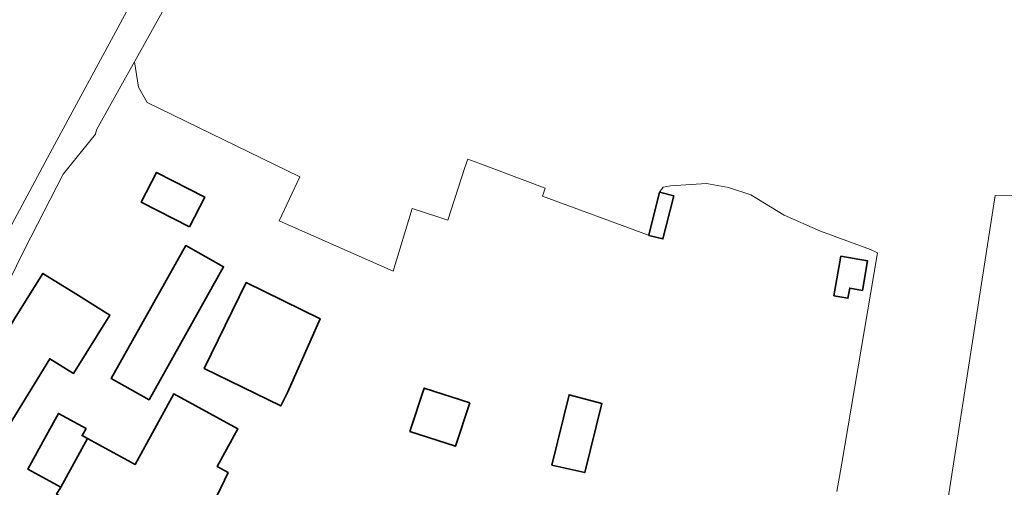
# Model space of a CAD drawing. Extents: x 184422 to 188298, y 343471 to 350189.
# Tile 169 of 256: x 186566 to 186693, y 346887 to 346947. Entities that reach past the tile are written whole.
import ezdxf

# ---------------------------------------------------------------- set-up
doc = ezdxf.new("R2010")
doc.units = 0
for name, color, linetype, lineweight in [('B-WA-GR-GRAS-GV', 252, 'Continuous', 13), ('B-WA-OG-TERREIN_ERF-GV', 252, 'Continuous', 18), ('B-WA-VH-VERHARDING_FUNDERING_ZAND-GV', 252, 'Continuous', 18), ('B-WE-OG-BEBOUWING-GV', 250, 'Continuous', 35)]:
    doc.layers.add(name, color=color, linetype=linetype, lineweight=lineweight)

msp = doc.modelspace()

# ---------------------------------------------------------------- linework, layer by layer
at = {"layer": 'B-WA-GR-GRAS-GV', "flags": 128}
for points in [[(186593.651, 346965.047), (186580.652, 346941.68), (186581.19, 346938.394), (186582.301, 346936.436), (186601.933, 346926.859), (186599.288, 346921.196), (186613.945, 346914.688), (186616.398, 346922.787), (186619.834, 346921.664), (186620.977, 346921.259), (186623.203, 346928.032), (186623.585, 346929.133), (186624.983, 346928.605), (186633.545, 346925.374), (186633.173, 346924.364), (186646.71, 346919.384), (186646.886, 346919.337), (186648.261, 346924.856), (186648.723, 346925.527), (186649.655, 346925.685), (186654.285, 346925.995), (186657.143, 346925.482), (186659.986, 346924.535), (186664.313, 346921.914), (186668.987, 346919.83), (186675.413, 346917.491), (186676.297, 346917.068), (186671.66, 346889.726), (186671.078, 346886.297)], [(186593.651, 346965.047), (186580.652, 346941.68), (186581.19, 346938.394), (186582.301, 346936.436), (186601.933, 346926.859), (186599.288, 346921.196), (186613.945, 346914.688), (186616.398, 346922.787), (186619.834, 346921.664), (186620.977, 346921.259), (186623.203, 346928.032), (186623.585, 346929.133), (186624.983, 346928.605), (186633.545, 346925.374), (186633.173, 346924.364), (186646.71, 346919.384), (186646.886, 346919.337), (186648.261, 346924.856), (186648.723, 346925.527), (186649.655, 346925.685), (186654.285, 346925.995), (186657.143, 346925.482), (186659.986, 346924.535), (186664.313, 346921.914), (186668.987, 346919.83), (186675.413, 346917.491), (186676.297, 346917.068), (186671.66, 346889.726), (186671.078, 346886.297)], [(186593.651, 346965.047), (186580.652, 346941.68), (186581.19, 346938.394), (186582.301, 346936.436), (186601.933, 346926.859), (186599.288, 346921.196), (186613.945, 346914.688), (186616.398, 346922.787), (186619.834, 346921.664), (186620.977, 346921.259), (186623.203, 346928.032), (186623.585, 346929.133), (186624.983, 346928.605), (186633.545, 346925.374), (186633.173, 346924.364), (186646.71, 346919.384), (186646.886, 346919.337), (186648.261, 346924.856), (186648.723, 346925.527), (186649.655, 346925.685), (186654.285, 346925.995), (186657.143, 346925.482), (186659.986, 346924.535), (186664.313, 346921.914), (186668.987, 346919.83), (186675.413, 346917.491), (186676.297, 346917.068), (186671.66, 346889.726), (186671.078, 346886.297)], [(186683.932, 346876.063), (186691.48, 346924.435), (186693.695, 346924.421)], [(186683.932, 346876.063), (186691.48, 346924.435), (186693.695, 346924.421)], [(186683.932, 346876.063), (186691.48, 346924.435), (186693.695, 346924.421)]]:
    msp.add_lwpolyline(points, dxfattribs=at)
at = {"layer": 'B-WA-OG-TERREIN_ERF-GV', "flags": 128}
for points in [[(186564.768, 346976.373), (186546.761, 346945.122), (186553.63, 346941.432), (186551.922, 346938.252), (186545.053, 346941.943), (186540.025, 346933.108), (186546.76, 346929.506), (186551.173, 346937.756), (186564.619, 346930.569), (186559.315, 346920.448), (186557.06, 346916.146), (186556.994, 346916.02), (186550.033, 346919.669), (186543.987, 346922.838), (186539.585, 346914.744), (186531.592, 346919.018), (186531.123, 346918.33), (186558.731, 346903.887), (186561.571, 346908.008), (186563.408, 346911.18), (186560.591, 346912.75), (186569.802, 346929.934), (186621.334, 347025.291)], [(186564.768, 346976.373), (186546.761, 346945.122), (186553.63, 346941.432), (186551.922, 346938.252), (186545.053, 346941.943), (186540.025, 346933.108), (186546.76, 346929.506), (186551.173, 346937.756), (186564.619, 346930.569), (186559.315, 346920.448), (186557.06, 346916.146), (186556.994, 346916.02), (186550.033, 346919.669), (186543.987, 346922.838), (186539.585, 346914.744), (186531.592, 346919.018), (186531.123, 346918.33), (186558.731, 346903.887), (186561.571, 346908.008), (186563.408, 346911.18), (186560.591, 346912.75), (186569.802, 346929.934), (186621.334, 347025.291)], [(186564.768, 346976.373), (186546.761, 346945.122), (186553.63, 346941.432), (186551.922, 346938.252), (186545.053, 346941.943), (186540.025, 346933.108), (186546.76, 346929.506), (186551.173, 346937.756), (186564.619, 346930.569), (186559.315, 346920.448), (186557.06, 346916.146), (186556.994, 346916.02), (186550.033, 346919.669), (186543.987, 346922.838), (186539.585, 346914.744), (186531.592, 346919.018), (186531.123, 346918.33), (186558.731, 346903.887), (186561.571, 346908.008), (186563.408, 346911.18), (186560.591, 346912.75), (186569.802, 346929.934), (186621.334, 347025.291)], [(186671.078, 346886.297), (186671.66, 346889.726), (186676.297, 346917.068), (186675.413, 346917.491), (186668.987, 346919.83), (186664.313, 346921.914), (186659.986, 346924.535), (186657.143, 346925.482), (186654.285, 346925.995), (186649.655, 346925.685), (186648.723, 346925.527), (186648.261, 346924.856), (186646.886, 346919.337), (186646.71, 346919.384), (186633.173, 346924.364), (186633.545, 346925.374), (186624.983, 346928.605), (186623.585, 346929.133), (186623.203, 346928.032), (186620.977, 346921.259), (186619.834, 346921.664), (186616.398, 346922.787), (186613.945, 346914.688), (186599.288, 346921.196), (186601.933, 346926.859), (186582.301, 346936.436), (186581.19, 346938.394), (186580.652, 346941.68), (186579.329, 346939.303), (186575.776, 346932.916), (186575.646, 346932.363), (186571.489, 346927.182), (186566.498, 346917.484), (186563.408, 346911.18)], [(186671.078, 346886.297), (186671.66, 346889.726), (186676.297, 346917.068), (186675.413, 346917.491), (186668.987, 346919.83), (186664.313, 346921.914), (186659.986, 346924.535), (186657.143, 346925.482), (186654.285, 346925.995), (186649.655, 346925.685), (186648.723, 346925.527), (186648.261, 346924.856), (186646.886, 346919.337), (186646.71, 346919.384), (186633.173, 346924.364), (186633.545, 346925.374), (186624.983, 346928.605), (186623.585, 346929.133), (186623.203, 346928.032), (186620.977, 346921.259), (186619.834, 346921.664), (186616.398, 346922.787), (186613.945, 346914.688), (186599.288, 346921.196), (186601.933, 346926.859), (186582.301, 346936.436), (186581.19, 346938.394), (186580.652, 346941.68), (186579.329, 346939.303), (186575.776, 346932.916), (186575.646, 346932.363), (186571.489, 346927.182), (186566.498, 346917.484), (186563.408, 346911.18)], [(186671.078, 346886.297), (186671.66, 346889.726), (186676.297, 346917.068), (186675.413, 346917.491), (186668.987, 346919.83), (186664.313, 346921.914), (186659.986, 346924.535), (186657.143, 346925.482), (186654.285, 346925.995), (186649.655, 346925.685), (186648.723, 346925.527), (186648.261, 346924.856), (186646.886, 346919.337), (186646.71, 346919.384), (186633.173, 346924.364), (186633.545, 346925.374), (186624.983, 346928.605), (186623.585, 346929.133), (186623.203, 346928.032), (186620.977, 346921.259), (186619.834, 346921.664), (186616.398, 346922.787), (186613.945, 346914.688), (186599.288, 346921.196), (186601.933, 346926.859), (186582.301, 346936.436), (186581.19, 346938.394), (186580.652, 346941.68), (186579.329, 346939.303), (186575.776, 346932.916), (186575.646, 346932.363), (186571.489, 346927.182), (186566.498, 346917.484), (186563.408, 346911.18)], [(186693.695, 346924.421), (186691.48, 346924.435), (186683.932, 346876.063), (186691.655, 346875.2), (186689.034, 346851.73), (186688.479, 346846.761), (186689.13, 346842.88), (186693.662, 346842.372)], [(186693.695, 346924.421), (186691.48, 346924.435), (186683.932, 346876.063), (186691.655, 346875.2), (186689.034, 346851.73), (186688.479, 346846.761), (186689.13, 346842.88), (186693.662, 346842.372)], [(186693.695, 346924.421), (186691.48, 346924.435), (186683.932, 346876.063), (186691.655, 346875.2), (186689.034, 346851.73), (186688.479, 346846.761), (186689.13, 346842.88), (186693.662, 346842.372)], [(186565.342, 346908.772), (186568.859, 346914.418), (186573.103, 346911.774), (186577.483, 346909.045), (186572.796, 346901.521), (186569.74, 346903.425), (186563.357, 346892.963)], [(186565.342, 346908.772), (186568.859, 346914.418), (186573.103, 346911.774), (186577.483, 346909.045), (186572.796, 346901.521), (186569.74, 346903.425), (186563.357, 346892.963)], [(186565.342, 346908.772), (186568.859, 346914.418), (186573.103, 346911.774), (186577.483, 346909.045), (186572.796, 346901.521), (186569.74, 346903.425), (186563.357, 346892.963)]]:
    msp.add_lwpolyline(points, dxfattribs=at)
for points in [[(186587.57, 346917.813), (186592.123, 346915.261), (186582.522, 346898.133), (186577.653, 346900.862), (186587.253, 346917.991)], [(186587.57, 346917.813), (186592.123, 346915.261), (186582.522, 346898.133), (186577.653, 346900.862), (186587.253, 346917.991)], [(186587.57, 346917.813), (186592.123, 346915.261), (186582.522, 346898.133), (186577.653, 346900.862), (186587.253, 346917.991)], [(186672.501, 346911.213), (186670.7, 346911.533), (186671.606, 346916.627), (186675.039, 346916.016), (186674.364, 346912.225), (186672.733, 346912.515)], [(186672.501, 346911.213), (186670.7, 346911.533), (186671.606, 346916.627), (186675.039, 346916.016), (186674.364, 346912.225), (186672.733, 346912.515)], [(186672.501, 346911.213), (186670.7, 346911.533), (186671.606, 346916.627), (186675.039, 346916.016), (186674.364, 346912.225), (186672.733, 346912.515)], [(186600.4, 346899.146), (186599.514, 346897.335), (186589.626, 346902.176), (186595.034, 346913.225), (186604.542, 346908.57)], [(186600.4, 346899.146), (186599.514, 346897.335), (186589.626, 346902.176), (186595.034, 346913.225), (186604.542, 346908.57)], [(186600.4, 346899.146), (186599.514, 346897.335), (186589.626, 346902.176), (186595.034, 346913.225), (186604.542, 346908.57)], [(186574.588, 346893.141), (186580.737, 346889.783), (186585.715, 346898.896), (186593.957, 346894.393), (186591.299, 346889.527), (186592.709, 346888.756), (186584.629, 346871.897), (186582.468, 346867.388), (186576.09, 346870.444), (186580.574, 346879.909), (186570.624, 346885.987), (186571.166, 346886.875), (186566.94, 346889.183), (186569.337, 346893.571), (186570.863, 346896.365), (186574.415, 346894.425), (186573.915, 346893.509)], [(186574.588, 346893.141), (186580.737, 346889.783), (186585.715, 346898.896), (186593.957, 346894.393), (186591.299, 346889.527), (186592.709, 346888.756), (186584.629, 346871.897), (186582.468, 346867.388), (186576.09, 346870.444), (186580.574, 346879.909), (186570.624, 346885.987), (186571.166, 346886.875), (186566.94, 346889.183), (186569.337, 346893.571), (186570.863, 346896.365), (186574.415, 346894.425), (186573.915, 346893.509)], [(186574.588, 346893.141), (186580.737, 346889.783), (186585.715, 346898.896), (186593.957, 346894.393), (186591.299, 346889.527), (186592.709, 346888.756), (186584.629, 346871.897), (186582.468, 346867.388), (186576.09, 346870.444), (186580.574, 346879.909), (186570.624, 346885.987), (186571.166, 346886.875), (186566.94, 346889.183), (186569.337, 346893.571), (186570.863, 346896.365), (186574.415, 346894.425), (186573.915, 346893.509)]]:
    msp.add_lwpolyline(points, close=True, dxfattribs=at)
at = {"layer": 'B-WA-VH-VERHARDING_FUNDERING_ZAND-GV', "flags": 128}
msp.add_lwpolyline([(186563.408, 346911.18), (186566.498, 346917.484), (186571.489, 346927.182), (186575.646, 346932.363), (186575.776, 346932.916), (186579.329, 346939.303), (186580.652, 346941.68), (186593.651, 346965.047), (186623.691, 347020.663), (186625.177, 347021.628), (186627.733, 347022.862), (186627.694, 347023.089), (186626.14, 347023.627), (186621.334, 347025.291), (186569.802, 346929.934), (186560.591, 346912.75)], close=True, dxfattribs=at)
msp.add_lwpolyline([(186563.408, 346911.18), (186566.498, 346917.484), (186571.489, 346927.182), (186575.646, 346932.363), (186575.776, 346932.916), (186579.329, 346939.303), (186580.652, 346941.68), (186593.651, 346965.047), (186623.691, 347020.663), (186625.177, 347021.628), (186627.733, 347022.862), (186627.694, 347023.089), (186626.14, 347023.627), (186621.334, 347025.291), (186569.802, 346929.934), (186560.591, 346912.75)], close=True, dxfattribs=at)
msp.add_lwpolyline([(186563.408, 346911.18), (186566.498, 346917.484), (186571.489, 346927.182), (186575.646, 346932.363), (186575.776, 346932.916), (186579.329, 346939.303), (186580.652, 346941.68), (186593.651, 346965.047), (186623.691, 347020.663), (186625.177, 347021.628), (186627.733, 347022.862), (186627.694, 347023.089), (186626.14, 347023.627), (186621.334, 347025.291), (186569.802, 346929.934), (186560.591, 346912.75)], close=True, dxfattribs=at)
at = {"layer": 'B-WE-OG-BEBOUWING-GV', "flags": 128}
for points in [[(186587.727, 346920.399), (186589.695, 346924.251), (186583.494, 346927.418), (186581.526, 346923.566)], [(186587.727, 346920.399), (186589.695, 346924.251), (186583.494, 346927.418), (186581.526, 346923.566)], [(186587.727, 346920.399), (186589.695, 346924.251), (186583.494, 346927.418), (186581.526, 346923.566)], [(186646.886, 346919.337), (186646.877, 346919.302), (186648.694, 346918.85), (186650.077, 346924.404), (186648.261, 346924.856)], [(186646.886, 346919.337), (186646.877, 346919.302), (186648.694, 346918.85), (186650.077, 346924.404), (186648.261, 346924.856)], [(186646.886, 346919.337), (186646.877, 346919.302), (186648.694, 346918.85), (186650.077, 346924.404), (186648.261, 346924.856)], [(186587.253, 346917.991), (186577.653, 346900.862), (186582.522, 346898.133), (186592.123, 346915.261), (186587.57, 346917.813)], [(186587.253, 346917.991), (186577.653, 346900.862), (186582.522, 346898.133), (186592.123, 346915.261), (186587.57, 346917.813)], [(186587.253, 346917.991), (186577.653, 346900.862), (186582.522, 346898.133), (186592.123, 346915.261), (186587.57, 346917.813)], [(186671.606, 346916.627), (186670.7, 346911.533), (186672.501, 346911.213), (186672.733, 346912.515), (186674.364, 346912.225), (186675.039, 346916.016)], [(186671.606, 346916.627), (186670.7, 346911.533), (186672.501, 346911.213), (186672.733, 346912.515), (186674.364, 346912.225), (186675.039, 346916.016)], [(186671.606, 346916.627), (186670.7, 346911.533), (186672.501, 346911.213), (186672.733, 346912.515), (186674.364, 346912.225), (186675.039, 346916.016)], [(186573.103, 346911.774), (186568.859, 346914.418), (186565.342, 346908.772), (186564.107, 346906.651), (186562.123, 346907.713), (186556.879, 346897.918), (186563.357, 346892.963), (186569.74, 346903.425), (186572.796, 346901.521), (186577.483, 346909.045)], [(186573.103, 346911.774), (186568.859, 346914.418), (186565.342, 346908.772), (186564.107, 346906.651), (186562.123, 346907.713), (186556.879, 346897.918), (186563.357, 346892.963), (186569.74, 346903.425), (186572.796, 346901.521), (186577.483, 346909.045)], [(186573.103, 346911.774), (186568.859, 346914.418), (186565.342, 346908.772), (186564.107, 346906.651), (186562.123, 346907.713), (186556.879, 346897.918), (186563.357, 346892.963), (186569.74, 346903.425), (186572.796, 346901.521), (186577.483, 346909.045)], [(186600.4, 346899.146), (186604.542, 346908.57), (186595.034, 346913.225), (186589.626, 346902.176), (186599.514, 346897.335)], [(186600.4, 346899.146), (186604.542, 346908.57), (186595.034, 346913.225), (186589.626, 346902.176), (186599.514, 346897.335)], [(186600.4, 346899.146), (186604.542, 346908.57), (186595.034, 346913.225), (186589.626, 346902.176), (186599.514, 346897.335)], [(186623.811, 346897.716), (186617.95, 346899.641), (186616.117, 346894.063), (186621.978, 346892.138)], [(186623.811, 346897.716), (186617.95, 346899.641), (186616.117, 346894.063), (186621.978, 346892.138)], [(186623.811, 346897.716), (186617.95, 346899.641), (186616.117, 346894.063), (186621.978, 346892.138)], [(186570.624, 346885.987), (186580.574, 346879.909), (186576.09, 346870.444), (186582.468, 346867.388), (186584.629, 346871.897), (186592.709, 346888.756), (186591.299, 346889.527), (186593.957, 346894.393), (186585.715, 346898.896), (186580.737, 346889.783), (186574.588, 346893.141), (186571.166, 346886.875)], [(186570.624, 346885.987), (186580.574, 346879.909), (186576.09, 346870.444), (186582.468, 346867.388), (186584.629, 346871.897), (186592.709, 346888.756), (186591.299, 346889.527), (186593.957, 346894.393), (186585.715, 346898.896), (186580.737, 346889.783), (186574.588, 346893.141), (186571.166, 346886.875)], [(186570.624, 346885.987), (186580.574, 346879.909), (186576.09, 346870.444), (186582.468, 346867.388), (186584.629, 346871.897), (186592.709, 346888.756), (186591.299, 346889.527), (186593.957, 346894.393), (186585.715, 346898.896), (186580.737, 346889.783), (186574.588, 346893.141), (186571.166, 346886.875)], [(186634.376, 346889.723), (186638.61, 346888.759), (186640.836, 346897.646), (186636.593, 346898.78)], [(186634.376, 346889.723), (186638.61, 346888.759), (186640.836, 346897.646), (186636.593, 346898.78)], [(186634.376, 346889.723), (186638.61, 346888.759), (186640.836, 346897.646), (186636.593, 346898.78)], [(186571.166, 346886.875), (186574.588, 346893.141), (186573.915, 346893.509), (186574.415, 346894.425), (186570.863, 346896.365), (186569.337, 346893.571), (186566.94, 346889.183)], [(186571.166, 346886.875), (186574.588, 346893.141), (186573.915, 346893.509), (186574.415, 346894.425), (186570.863, 346896.365), (186569.337, 346893.571), (186566.94, 346889.183)], [(186571.166, 346886.875), (186574.588, 346893.141), (186573.915, 346893.509), (186574.415, 346894.425), (186570.863, 346896.365), (186569.337, 346893.571), (186566.94, 346889.183)]]:
    msp.add_lwpolyline(points, close=True, dxfattribs=at)

doc.saveas('drawing.dxf')
